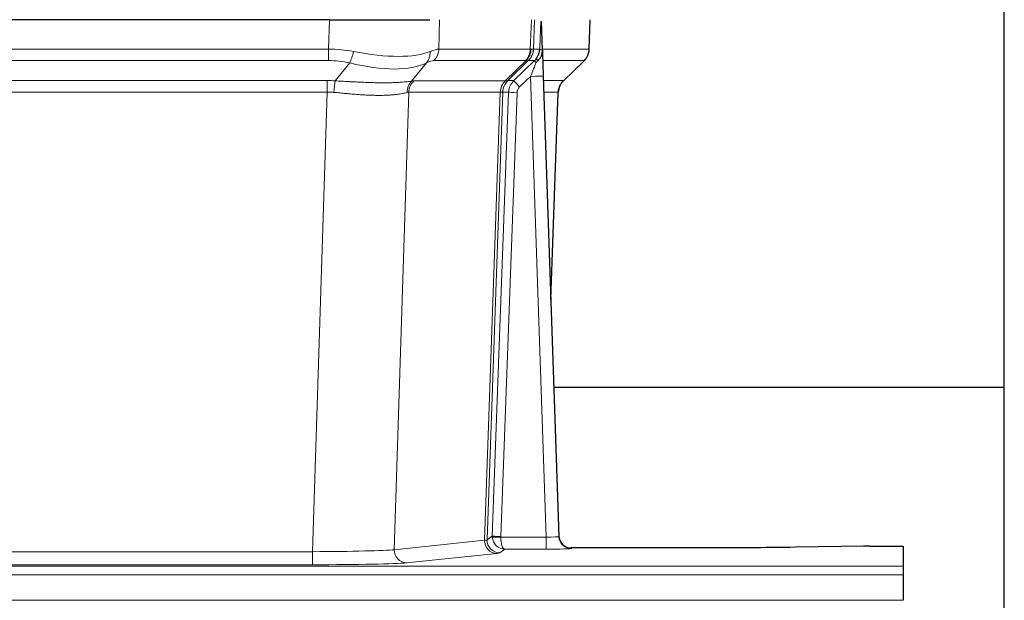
# Model space of a CAD drawing. Header units: inches. Extents: x 0 to 20790, y -12 to 14700.
# Tile 119 of 191: x 6076 to 6310, y 11831 to 11969. Entities that reach past the tile are written whole.
import ezdxf

# ---------------------------------------------------------------- set-up
doc = ezdxf.new("R2010")
doc.units = ezdxf.units.IN
doc.layers.add('1', color=7, linetype='Continuous', true_color=0xffffff)

msp = doc.modelspace()

# ---------------------------------------------------------------- linework, layer by layer
at = {"layer": '1', "color": 2, "linetype": 'Continuous', "lineweight": 25}
for p, q in [((6309.547, 11704.077), (6309.547, 12504.077)), ((6149.158, 11968.972), (5933.935, 11968.972)), ((6149.158, 11968.972), (6173.017, 11968.972)), ((6199.758, 11961.811), (6199.531, 11968.542)), ((6210.896, 11961.962), (6211.144, 11968.972)), ((6199.759, 11961.761), (6199.758, 11961.811)), ((6192.971, 11954.491), (6197.898, 11959.24)), ((6204.746, 11954.448), (6209.483, 11958.957)), ((6199.967, 11955.494), (6203.656, 11846.117)), ((6201.755, 11902.469), (6203.534, 11951.743)), ((6309.542, 11881.482), (6202.463, 11881.482)), ((6203.656, 11846.117), (6203.663, 11845.983)), ((6236.546, 11843.352), (6206.644, 11843.352)), ((6276.09, 11843.76), (6259.926, 11843.516)), ((6277.589, 11843.771), (6285.546, 11843.771)), ((6285.546, 11843.771), (6285.546, 11838.998)), ((6285.546, 11838.998), (6285.546, 11836.929)), ((6285.546, 11836.929), (6285.546, 11830.903))]:
    msp.add_line(p, q, dxfattribs=at)
at = {"layer": '1', "color": 110, "linetype": 'Continuous', "lineweight": 13}
for p, q in [((6148.967, 11961.978), (6149.158, 11968.972)), ((6175.34, 11968.972), (6175.149, 11961.978)), ((6196.897, 11961.978), (6197.14, 11968.972)), ((6197.925, 11968.972), (6197.682, 11961.978)), ((6210.88, 11961.978), (6211.128, 11968.972)), ((5934.126, 11961.978), (6148.967, 11961.978)), ((6148.967, 11959.24), (6148.967, 11961.978)), ((6175.149, 11961.978), (6196.897, 11961.978)), ((6197.682, 11961.978), (6199.143, 11961.978)), ((6199.752, 11961.978), (6210.88, 11961.978)), ((6148.967, 11959.24), (5934.126, 11959.24)), ((6150.538, 11954.414), (6153.991, 11958.682)), ((6172.19, 11958.682), (6168.697, 11954.364)), ((6195.714, 11959.24), (6173.967, 11959.24)), ((6190.934, 11954.432), (6195.88, 11959.229)), ((6196.426, 11959.229), (6191.534, 11954.485)), ((6197.898, 11959.24), (6196.463, 11959.24)), ((6209.662, 11959.24), (6199.842, 11959.24)), ((6204.754, 11954.467), (6209.567, 11959.049)), ((6196.969, 11955.498), (6194.359, 11952.982)), ((6200.663, 11845.956), (6196.969, 11955.498)), ((5934.468, 11954.49), (6148.625, 11954.49)), ((6148.625, 11951.752), (6148.625, 11954.49)), ((6169.2, 11954.432), (6190.934, 11954.432)), ((6191.559, 11954.491), (6192.971, 11954.491)), ((6200.001, 11954.491), (6204.741, 11954.491)), ((6148.625, 11951.752), (5934.468, 11951.752)), ((6145.151, 11842.466), (6148.625, 11951.752)), ((6168.018, 11951.712), (6164.56, 11842.935)), ((6189.752, 11951.712), (6168.018, 11951.712)), ((6186.045, 11845.182), (6189.758, 11951.712)), ((6190.341, 11951.756), (6186.631, 11845.296)), ((6187.859, 11846.193), (6191.75, 11951.756)), ((6193.748, 11951.615), (6189.857, 11846.052)), ((6191.75, 11951.756), (6190.341, 11951.756)), ((6203.523, 11951.756), (6200.093, 11951.756)), ((6201.749, 11902.643), (6203.523, 11951.756)), ((6186.631, 11845.296), (6187.859, 11846.193)), ((6189.858, 11845.956), (6200.663, 11845.956)), ((6200.663, 11845.956), (6200.663, 11843.062)), ((6164.56, 11842.935), (6186.045, 11845.182)), ((6190.821, 11843.062), (6189.627, 11842.19)), ((6200.663, 11843.062), (6190.821, 11843.062)), ((6206.644, 11843.352), (6206.654, 11843.219)), ((5937.941, 11842.466), (6145.151, 11842.466)), ((6145.151, 11842.466), (6145.151, 11839.363)), ((6188.954, 11842.066), (6167.469, 11839.819)), ((5797.546, 11838.998), (6285.546, 11838.998)), ((6145.151, 11839.363), (5937.941, 11839.363)), ((5797.546, 11836.929), (6285.546, 11836.929)), ((5797.546, 11830.903), (6285.546, 11830.903))]:
    msp.add_line(p, q, dxfattribs=at)
for centre, major_axis, ratio, start_param, end_param in [((6148.318, 11939.118), (26.983, 1.545), 0.8452785, 1.2775604, 1.4983912), ((6153.991, 11961.559), (-0.881, -3.902), 0.2224052, 0.7930597, 1.5799958), ((6149.221, 11972.207), (-26.677, 8.186), 0.3267204, 1.882912, 2.7667489), ((6169.494, 11961.559), (1.736, -3.604), 0.8689501, 0.3464596, 1.1333957), ((6148.318, 11939.118), (27.492, 22.639), 0.1155218, 0.1441436, 0.3649744), ((6171.27, 11962.118), (0, -4), 0.9702957, 0.7679449, 1.5358897), ((6193.018, 11962.118), (0, -4), 0.9702957, 0.7679449, 1.5358897), ((6193.184, 11962.106), (-0.603, -3.954), 0.9772749, 0.9153799, 1.6837369), ((6193.649, 11962.106), (1.703, -3.619), 0.9971774, 0.3287851, 1.0971421), ((6193.687, 11962.118), (0, -4), 0.9993908, 0.7679449, 1.5358897), ((6169.887, 11939.118), (27.661, 22.629), 0.1172126, 0.1096864, 0.1416667), ((6171.037, 11972.207), (-26.658, 10.191), 0.0473724, 2.9456198, 3.0909709), ((6169.887, 11939.118), (27.808, 22.856), 0.0163198, 0.0204947, 0.0524751), ((6201.141, 11961.908), (-1.999, 0.077), 0.1036431, 0.0350743, 0.8106069), ((6206.885, 11962.118), (0, 4), 0.9993908, 3.9095375, 4.6774824), ((6148.318, 11936.24), (16.721, 16.271), 0.9721633, 0.5640914, 0.7849222), ((6149.221, 11972.207), (-25.873, 10.634), 0.4068526, 1.919368, 2.8032049), ((6151.014, 11936.24), (23.46, 22.829), 0.1194803, 0.122173, 0.3430038), ((6172.583, 11936.24), (23.637, 22.829), 0.1185158, 0.0901179, 0.122098), ((6171.037, 11972.207), (-25.449, 12.923), 0.0600246, 2.9512599, 3.096611), ((6172.664, 11936.241), (23.81, 22.996), 0.0168487, 0.0174429, 0.0494233), ((6196.969, 11955.568), (1.856, 4.567), 0.0053314, 4.6992705, 5.4949999), ((6195.121, 11962.118), (3.533, 1.889), 0.9978057, 4.9883758, 5.1348761), ((6199.287, 11957.802), (1.388, -1.44), 0.0242285, 3.1658454, 3.9417885), ((6199.873, 11958.456), (1.583, -1.222), 0.0276319, 3.169255, 3.9405385), ((6185.846, 11936.24), (23.826, 22.997), 0.016839, 6.1714068, 6.3006297), ((6196.969, 11955.393), (2.998, 0.101), 0.0348797, 6.2820091, 7.8528054), ((6147.836, 11930.49), (17.528, 16.98), 0.9676454, 0.7049972, 0.7848448), ((6150.538, 11951.536), (0.32, 3.987), 0.0824896, 0.7712526, 1.5399639), ((6171.393, 11951.487), (-0.926, 3.891), 0.9457602, 0.5436933, 1.3082514), ((6171.896, 11951.555), (0, 4), 0.9702957, 0.7679449, 1.5315264), ((6145.134, 11930.323), (24.592, 23.931), 0.1189226, 0.1216051, 0.196623), ((6193.63, 11951.555), (0, 4), 0.9702957, 0.7679449, 1.5315264), ((6193.636, 11951.555), (-0.019, 4), 0.9702844, 0.7633847, 1.5270253), ((6194.311, 11951.607), (-1.442, 3.731), 0.998056, 0.3995344, 1.1665625), ((6194.336, 11951.613), (0, 4), 0.9993908, 0.7679449, 1.5351916), ((6166.72, 11930.471), (24.85, 24.016), 0.0168503, 0.0174338, 0.0398862), ((6195.748, 11951.613), (2.83, 2.828), 0.9993905, 1.5533428, 2.3205895), ((6194.359, 11953.052), (1.388, -1.44), 0.0242285, 3.1658454, 4.7375178), ((6195.748, 11951.544), (1.703, 1.052), 0.998638, 1.7848011, 2.5520479), ((6207.518, 11951.613), (0, -4), 0.9993908, 3.9095375, 4.6767843), ((6179.873, 11930.473), (24.879, 24.014), 0.016827, 6.2565923, 6.3006169), ((6147.836, 11927.613), (2.819, 24.028), 0.8253153, 0.0219437, 0.1017912), ((6147.83, 11927.446), (20.559, 24.143), 0.1188179, 0.0965282, 0.1715462), ((6169.499, 11927.596), (20.849, 24.157), 0.0182437, 0.0122068, 0.0346602), ((6193.748, 11951.685), (1.999, -0.074), 0.0348758, 3.1764983, 4.7136745), ((6182.65, 11927.596), (20.882, 24.158), 0.0154016, 6.2548756, 6.2989002), ((6190.857, 11846.087), (0.383, 2.976), 0.999582, 1.6635242, 1.7592897), ((6189.857, 11846.122), (1.999, -0.074), 0.0348758, 3.1764983, 4.7136745), ((6189.858, 11846.026), (-1.997, -0.118), 0.0348391, 0.0373692, 1.5687431), ((6190.821, 11846.061), (-0.98, 2.84), 0.9849493, 1.294853, 2.8045628), ((6190.857, 11846.017), (0.606, 0.798), 0.9977279, 2.1841959, 2.2799613), ((6190.821, 11846.061), (-0.028, 3), 0.3214645, 1.6026847, 3.1123946), ((6200.651, 11846.218), (-3.005, 0.103), 0.0869619, 1.577888, 3.1486843), ((6206.654, 11846.218), (-2.991, -0.235), 0.9996552, 0.0000105, 1.4923863), ((6188.954, 11845.064), (0.312, -2.984), 0.969741, 4.5720353, 6.175756), ((6166.628, 11845.211), (20.016, 0.105), 0.0266879, 6.037898, 6.2472222), ((6189.627, 11845.189), (1.769, -2.423), 0.9990158, 4.0464368, 5.6519121), ((6200.651, 11843.219), (-6.003, 0), 0.0262109, 1.5728579, 3.1436542), ((6145.145, 11842.964), (20.013, 0.095), 0.0248544, 4.7125895, 6.0379715), ((6167.469, 11842.818), (0.312, -2.984), 0.969741, 4.5720353, 6.175756), ((6166.628, 11842.212), (23.014, 0), 0.0261612, 6.0380559, 6.2473801), ((6145.145, 11839.965), (-23.012, 0), 0.0261647, 1.5710736, 2.8964556)]:
    msp.add_ellipse(centre, major_axis=major_axis, ratio=ratio, start_param=start_param, end_param=end_param, dxfattribs=at)
at = {"layer": '1', "color": 2, "linetype": 'Continuous', "lineweight": 25}
for centre, major_axis, ratio, start_param, end_param in [((6199.967, 11955.669), (-0.227, 6.726), 0.0008736, 0.4374328, 1.5967123), ((6206.79, 11961.926), (3.174, -2.434), 0.9869112, 6.1322815, 6.2830018), ((6207.531, 11951.59), (-3.886, 0.947), 0.998973, 5.7186048, 6.4862172), ((6206.643, 11846.355), (-0.15, 3), 0.998739, 1.5545356, 3.0917055), ((6277.592, 11843.692), (-3, 0), 0.0262223, 4.7133912, 5.2365954)]:
    msp.add_ellipse(centre, major_axis=major_axis, ratio=ratio, start_param=start_param, end_param=end_param, dxfattribs=at)
at = {"layer": '1', "color": 110, "linetype": 'Continuous', "lineweight": 13}
for points, knots in [([(6199.143, 11961.978), (6199.164, 11962.53), (6199.186, 11963.082), (6199.229, 11964.184), (6199.251, 11964.735), (6199.283, 11965.56), (6199.294, 11965.835), (6199.316, 11966.383), (6199.327, 11966.657), (6199.35, 11967.205), (6199.361, 11967.478), (6199.378, 11967.886), (6199.384, 11968.022), (6199.395, 11968.293), (6199.401, 11968.429), (6199.407, 11968.564)], [0, 0, 0, 0, 0.25, 0.25, 0.5, 0.5, 0.625, 0.625, 0.75, 0.75, 0.875, 0.875, 0.9375, 0.9375, 1, 1, 1, 1]), ([(6150.538, 11954.414), (6151.056, 11954.391), (6151.571, 11954.366), (6152.597, 11954.315), (6153.107, 11954.288), (6153.741, 11954.255), (6153.868, 11954.249), (6154.121, 11954.236), (6154.247, 11954.229), (6154.624, 11954.21), (6154.873, 11954.197), (6155.615, 11954.16), (6156.102, 11954.137), (6157.061, 11954.093), (6157.532, 11954.073), (6158.461, 11954.038), (6158.918, 11954.023), (6159.591, 11954.004), (6159.814, 11953.998), (6160.145, 11953.991), (6160.255, 11953.989), (6160.419, 11953.986), (6160.473, 11953.985), (6160.582, 11953.983), (6161.068, 11953.974), (6161.537, 11953.97), (6162.342, 11953.968), (6163.12, 11953.973), (6163.843, 11953.989), (6164.539, 11954.01), (6164.873, 11954.024), (6165.273, 11954.044), (6165.352, 11954.048), (6165.509, 11954.056), (6165.586, 11954.061), (6165.815, 11954.075), (6165.963, 11954.084), (6166.392, 11954.114), (6166.661, 11954.136), (6167.162, 11954.181), (6167.396, 11954.204), (6167.827, 11954.252), (6168.026, 11954.276), (6168.388, 11954.322), (6168.551, 11954.344), (6168.697, 11954.364)], [0, 0, 0, 0, 0.0625, 0.0625, 0.125, 0.125, 0.140625, 0.140625, 0.15625, 0.15625, 0.1875, 0.1875, 0.25, 0.25, 0.3125, 0.3125, 0.375, 0.375, 0.40625, 0.40625, 0.421875, 0.421875, 0.4296875, 0.4296875, 0.4375, 0.5, 0.5, 0.5625, 0.625, 0.625, 0.6875, 0.6875, 0.703125, 0.703125, 0.71875, 0.71875, 0.75, 0.75, 0.8125, 0.8125, 0.875, 0.875, 0.9375, 0.9375, 1, 1, 1, 1]), ([(6167.598, 11951.651), (6167.443, 11951.609), (6167.271, 11951.566), (6166.895, 11951.48), (6166.692, 11951.438), (6166.254, 11951.356), (6166.02, 11951.316), (6165.52, 11951.242), (6165.254, 11951.207), (6164.832, 11951.158), (6164.687, 11951.143), (6164.464, 11951.121), (6164.388, 11951.114), (6164.236, 11951.101), (6164.159, 11951.094), (6163.771, 11951.063), (6163.448, 11951.042), (6162.778, 11951.008), (6162.084, 11950.982), (6161.343, 11950.974), (6160.577, 11950.975), (6160.183, 11950.98), (6159.725, 11950.99), (6159.674, 11950.992), (6159.571, 11950.994), (6159.52, 11950.996), (6159.365, 11951), (6159.054, 11951.01), (6158.739, 11951.022), (6158.104, 11951.049), (6157.673, 11951.072), (6156.799, 11951.124), (6156.355, 11951.154), (6155.453, 11951.22), (6154.996, 11951.256), (6154.299, 11951.314), (6154.064, 11951.334), (6153.71, 11951.365), (6153.592, 11951.376), (6153.354, 11951.397), (6153.235, 11951.408), (6152.639, 11951.462), (6152.159, 11951.506), (6151.194, 11951.596), (6150.708, 11951.641), (6150.219, 11951.685)], [0, 0, 0, 0, 0.0625, 0.0625, 0.125, 0.125, 0.1875, 0.1875, 0.25, 0.25, 0.28125, 0.28125, 0.296875, 0.296875, 0.3125, 0.3125, 0.375, 0.375, 0.4375, 0.5, 0.5, 0.5625, 0.5625, 0.5703125, 0.5703125, 0.578125, 0.578125, 0.59375, 0.625, 0.625, 0.6875, 0.6875, 0.75, 0.75, 0.8125, 0.8125, 0.84375, 0.84375, 0.859375, 0.859375, 0.875, 0.875, 0.9375, 0.9375, 1, 1, 1, 1]), ([(6190.32, 11951.752), (6190.284, 11951.737), (6190.219, 11951.727), (6190.031, 11951.714), (6189.909, 11951.711), (6189.758, 11951.712)], [0, 0, 0, 0, 0.5, 0.5, 1, 1, 1, 1])]:
    msp.add_open_spline(points, degree=3, knots=knots, dxfattribs=at)
at = {"layer": '1', "color": 2, "linetype": 'Continuous', "lineweight": 25}
msp.add_open_spline([(6199.407, 11968.564), (6199.411, 11968.56), (6199.435, 11968.552), (6199.493, 11968.545), (6199.531, 11968.542)], degree=3, dxfattribs=at)
for points, knots in [([(6198.29, 11959.677), (6198.307, 11959.699), (6198.323, 11959.72), (6198.356, 11959.764), (6198.371, 11959.786), (6198.418, 11959.852), (6198.449, 11959.896), (6198.536, 11960.029), (6198.59, 11960.118), (6198.69, 11960.3), (6198.737, 11960.392), (6198.801, 11960.531), (6198.822, 11960.579), (6198.861, 11960.673), (6198.88, 11960.721), (6198.933, 11960.864), (6198.965, 11960.96), (6199.021, 11961.154), (6199.045, 11961.253), (6199.087, 11961.453), (6199.104, 11961.555), (6199.123, 11961.711), (6199.129, 11961.764), (6199.138, 11961.87), (6199.141, 11961.924), (6199.143, 11961.978)], [0, 0, 0, 0, 0.03125, 0.03125, 0.0625, 0.0625, 0.125, 0.125, 0.25, 0.25, 0.375, 0.375, 0.4375, 0.4375, 0.5, 0.5, 0.625, 0.625, 0.75, 0.75, 0.875, 0.875, 0.9375, 0.9375, 1, 1, 1, 1]), ([(6198.745, 11959.277), (6198.764, 11959.301), (6198.784, 11959.324), (6198.824, 11959.367), (6198.844, 11959.388), (6198.884, 11959.43), (6198.904, 11959.451), (6198.944, 11959.493), (6198.963, 11959.514), (6199.021, 11959.576), (6199.059, 11959.619), (6199.131, 11959.705), (6199.166, 11959.749), (6199.233, 11959.84), (6199.265, 11959.886), (6199.311, 11959.957), (6199.326, 11959.981), (6199.355, 11960.03), (6199.37, 11960.054), (6199.439, 11960.178), (6199.489, 11960.28), (6199.575, 11960.491), (6199.612, 11960.6), (6199.65, 11960.739), (6199.658, 11960.768), (6199.672, 11960.824), (6199.678, 11960.853), (6199.697, 11960.939), (6199.708, 11960.996), (6199.736, 11961.17), (6199.761, 11961.403), (6199.764, 11961.641), (6199.759, 11961.761)], [0, 0, 0, 0, 0.03125, 0.03125, 0.0625, 0.0625, 0.09375, 0.09375, 0.125, 0.125, 0.1875, 0.1875, 0.25, 0.25, 0.3125, 0.3125, 0.34375, 0.34375, 0.375, 0.375, 0.5, 0.5, 0.625, 0.625, 0.65625, 0.65625, 0.6875, 0.6875, 0.75, 0.75, 0.875, 1, 1, 1, 1]), ([(6209.964, 11959.492), (6210.021, 11959.56), (6210.149, 11959.743), (6210.399, 11960.124), (6210.704, 11960.807), (6210.909, 11961.458), (6210.878, 11961.87), (6210.872, 11961.925)], [0, 0, 0, 0, 0.2255282, 0.4356233, 0.6511466, 0.9537437, 1, 1, 1, 1]), ([(6198.295, 11958.781), (6198.334, 11958.82), (6198.374, 11958.86), (6198.451, 11958.941), (6198.489, 11958.982), (6198.602, 11959.106), (6198.675, 11959.19), (6198.745, 11959.277)], [0, 0, 0, 0, 0.25, 0.25, 0.5, 0.5, 1, 1, 1, 1]), ([(6259.926, 11843.516), (6256.393, 11843.462), (6252.591, 11843.421), (6244.708, 11843.366), (6240.627, 11843.352), (6236.546, 11843.352)], [0, 0, 0, 0, 0.5, 0.5, 1, 1, 1, 1])]:
    msp.add_open_spline(points, degree=3, knots=knots, dxfattribs=at)
at = {"layer": '1', "color": 110, "linetype": 'Continuous', "lineweight": 13}
for points, weights in [([(6190.934, 11954.432), (6190.937, 11954.432), (6190.939, 11954.432)], [0.499999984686, 0.500000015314, 0.499999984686]), ([(6189.758, 11951.712), (6189.755, 11951.712), (6189.752, 11951.712)], [0.500000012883, 0.499999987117, 0.500000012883])]:
    msp.add_rational_spline(points, weights, degree=2, dxfattribs=at)
msp.add_open_spline([(6190.939, 11954.432), (6191.103, 11954.438), (6191.365, 11954.452), (6191.499, 11954.473), (6191.534, 11954.485)], degree=3, dxfattribs=at)

doc.saveas('drawing.dxf')
